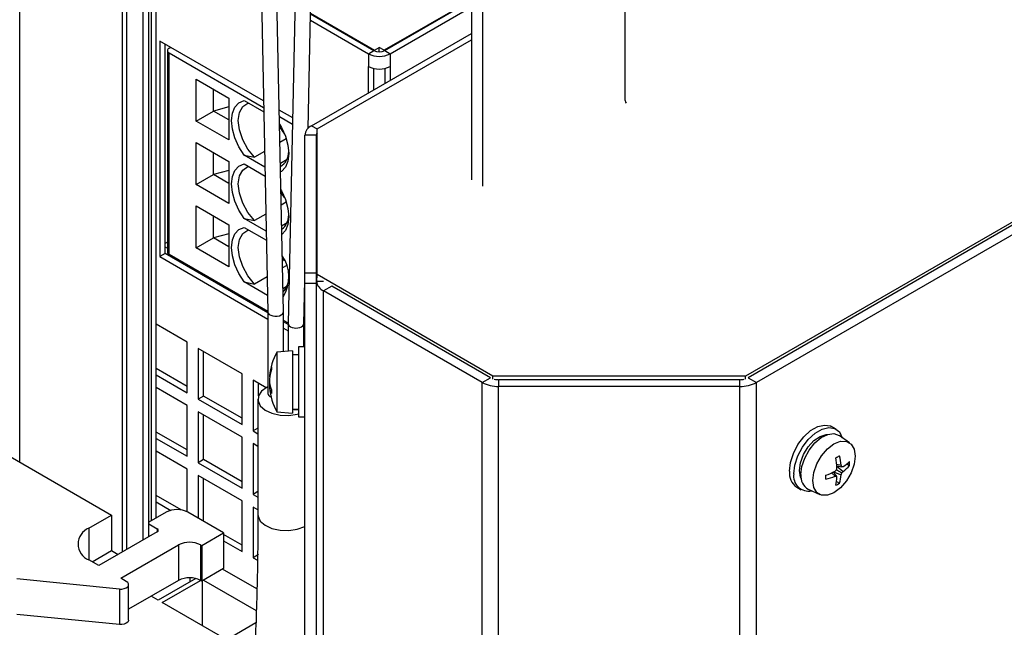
# Model space of a CAD drawing. Header units: millimetres. Extents: x 5 to 414, y 6 to 290.
# Tile 20 of 45: x 271 to 296, y 191 to 206. Entities that reach past the tile are written whole.
import ezdxf

# ---------------------------------------------------------------- set-up
doc = ezdxf.new("R2010")
doc.units = ezdxf.units.MM

msp = doc.modelspace()

# ---------------------------------------------------------------- linework, layer by layer
at = {"color": 7, "linetype": 'Continuous', "lineweight": 25}
for p, q in [((276.5945, 224.5346), (277.1318, 198.8642)), ((277.5318, 198.8698), (276.9945, 224.5394)), ((278.1945, 223.6158), (277.6572, 198.5666)), ((278.1651, 203.5916), (278.5945, 223.6108)), ((270.7378, 194.9981), (270.7378, 210.3728)), ((274.1319, 193.4878), (274.1319, 208.2502)), ((274.2491, 193.5554), (274.2491, 208.4134)), ((282.3768, 208.3904), (282.3768, 202.2663)), ((282.6596, 208.2271), (282.6596, 202.103)), ((273.3784, 207.8828), (273.3784, 192.6772)), ((273.4955, 192.7448), (273.4955, 207.7195)), ((286.3366, 204.3073), (286.3366, 207.7368)), ((273.9198, 192.9897), (273.9198, 207.4746)), ((274.0612, 193.0714), (274.0612, 207.5562)), ((282.3768, 206.9031), (280.1282, 205.605)), ((280.1423, 205.5969), (282.3768, 206.8868)), ((280.2837, 205.5152), (282.3768, 206.7235)), ((278.2283, 206.5385), (279.8595, 205.5969)), ((278.2287, 206.5546), (279.8736, 205.605)), ((278.2249, 206.3772), (279.7181, 205.5152)), ((305.2729, 206.3565), (289.4337, 197.2127)), ((305.2069, 206.2367), (289.4997, 197.1692)), ((278.2567, 203.6597), (282.3768, 206.0381)), ((305.419, 206.1143), (289.7119, 197.0468)), ((274.344, 205.8413), (274.344, 200.2889)), ((277.0181, 204.2976), (274.344, 205.8413)), ((274.4855, 200.3705), (274.4855, 205.7597)), ((278.4028, 203.5807), (282.3768, 205.8748)), ((274.5435, 205.5964), (274.5435, 200.4032)), ((274.5845, 205.6535), (274.6269, 205.678)), ((274.5845, 205.5392), (277.0216, 204.1323)), ((274.5845, 200.346), (274.5845, 205.5392)), ((279.7181, 205.5152), (279.8595, 205.5969)), ((279.7181, 205.5152), (279.7181, 205.1886)), ((279.8736, 205.605), (280.0009, 205.6785)), ((279.8736, 205.5894), (279.8736, 205.605)), ((280.1282, 205.605), (280.0009, 205.6785)), ((280.0009, 205.5631), (280.0009, 205.6785)), ((280.1282, 205.605), (280.1282, 205.5894)), ((280.1423, 205.5969), (280.2837, 205.5152)), ((280.2837, 205.5152), (280.2837, 205.1886)), ((279.7181, 204.5033), (279.7181, 205.1886)), ((280.2837, 205.1886), (280.2837, 204.8298)), ((279.8595, 204.5849), (279.8595, 205.1359)), ((280.1423, 205.1359), (280.1423, 204.7482)), ((275.2838, 203.7793), (275.2838, 204.8586)), ((275.2838, 204.8586), (276.126, 204.3725)), ((275.73, 204.0369), (275.73, 204.6011)), ((276.126, 204.3725), (276.126, 203.2931)), ((276.5185, 204.3084), (277.024, 204.0166)), ((275.2838, 203.7793), (275.73, 204.0369)), ((276.126, 204.1435), (275.73, 204.0369)), ((276.126, 203.8083), (275.73, 204.0369)), ((277.7708, 203.8631), (277.4231, 204.0638)), ((276.126, 203.2931), (275.2838, 203.7793)), ((277.4266, 203.8985), (277.7674, 203.7018)), ((278.2567, 203.6597), (278.4028, 203.5753)), ((278.381, 203.4147), (278.081, 203.4147)), ((278.081, 199.8717), (278.081, 203.4147)), ((278.1953, 203.6181), (278.166, 203.6349)), ((278.381, 199.8717), (278.381, 203.4147)), ((278.4028, 199.8252), (278.4028, 203.5807)), ((275.2838, 202.1462), (275.2838, 203.2256)), ((275.2838, 203.2256), (276.126, 202.7394)), ((277.6052, 203.3207), (277.4406, 203.2256)), ((275.73, 202.4038), (275.73, 202.968)), ((277.0538, 202.595), (276.5185, 202.904)), ((276.5185, 202.904), (276.7858, 202.8476)), ((277.0453, 202.9974), (276.7858, 202.8476)), ((276.126, 202.7394), (276.126, 201.66)), ((276.5185, 202.6753), (277.0586, 202.3636)), ((277.4517, 202.6984), (277.625, 202.7985)), ((275.2838, 202.1462), (275.73, 202.4038)), ((276.126, 202.5104), (275.73, 202.4038)), ((276.126, 202.1752), (275.73, 202.4038)), ((276.126, 201.66), (275.2838, 202.1462)), ((277.6052, 201.6876), (277.4744, 201.6121)), ((275.2838, 200.5131), (275.2838, 201.5925)), ((275.2838, 201.5925), (276.126, 201.1063)), ((277.0791, 201.3839), (276.7858, 201.2145)), ((278.3857, 199.652), (278.3857, 201.4276)), ((278.4028, 201.4276), (278.3857, 201.4276)), ((275.73, 200.7707), (275.73, 201.3349)), ((277.0884, 200.9419), (276.5185, 201.2709)), ((276.5185, 201.2709), (276.7858, 201.2145)), ((277.4854, 201.0848), (277.625, 201.1654)), ((276.126, 200.8773), (275.73, 200.7707)), ((276.126, 201.1063), (276.126, 200.027)), ((276.5185, 201.0422), (277.0932, 200.7105)), ((274.5435, 200.6576), (274.4855, 200.6242)), ((275.2838, 200.5131), (275.73, 200.7707)), ((276.126, 200.5421), (275.73, 200.7707)), ((274.4855, 200.3705), (274.344, 200.2889)), ((274.4855, 200.5375), (274.5435, 200.5041)), ((277.1318, 198.8428), (274.4855, 200.3705)), ((276.126, 200.027), (275.2838, 200.5131)), ((274.344, 200.2889), (277.1318, 198.6795)), ((277.1316, 198.8756), (274.5845, 200.346)), ((277.5618, 200.1762), (277.5029, 200.2533)), ((277.6052, 200.0545), (277.5082, 199.9985)), ((278.081, 199.8717), (278.381, 199.8717)), ((278.081, 199.5929), (278.081, 199.8717)), ((278.381, 199.8717), (278.381, 199.5929)), ((277.123, 199.2889), (276.5185, 199.6378)), ((276.5185, 199.6378), (276.7858, 199.5815)), ((277.1129, 199.7703), (276.7858, 199.5815)), ((278.0572, 198.5608), (278.081, 199.6708)), ((278.3857, 163.316), (278.3857, 199.652)), ((278.3857, 199.652), (278.5614, 199.652)), ((282.9283, 197.2127), (278.4028, 199.8252)), ((278.4028, 199.7436), (278.4028, 199.8252)), ((277.5192, 199.4712), (277.625, 199.5323)), ((278.381, 199.5929), (278.081, 199.5929)), ((278.081, 163.1752), (278.081, 199.5929)), ((278.381, 163.1752), (278.381, 199.5929)), ((278.7735, 199.5296), (278.5614, 199.4071)), ((278.5614, 163.0711), (278.5614, 199.4071)), ((282.6501, 197.0468), (278.5614, 199.4071)), ((282.8623, 197.1692), (278.7735, 199.5296)), ((277.1318, 198.8649), (277.1318, 196.7657)), ((277.5318, 197.8433), (277.5318, 198.8684)), ((277.6574, 198.5721), (277.5318, 198.6446)), ((277.6572, 198.5395), (277.5318, 198.6119)), ((275.0512, 198.0843), (274.2491, 198.5473)), ((277.5318, 198.4486), (277.6572, 198.3762)), ((277.6572, 198.5651), (277.6572, 197.8527)), ((278.0572, 197.9605), (278.0572, 198.5616)), ((278.081, 198.3275), (278.0572, 198.3413)), ((275.0512, 196.7778), (275.0512, 198.0843)), ((278.081, 198.2948), (278.0572, 198.3086)), ((278.0572, 198.1453), (278.081, 198.1316)), ((276.4654, 197.2679), (275.334, 197.921)), ((275.334, 197.921), (275.334, 196.6145)), ((275.4754, 196.6962), (275.4754, 197.8393)), ((277.761, 197.8605), (277.361, 197.8305)), ((277.361, 197.8305), (277.361, 196.2905)), ((277.761, 197.8605), (277.761, 196.2605)), ((278.081, 197.9605), (277.921, 197.9605)), ((277.921, 197.9605), (277.921, 196.1605)), ((277.921, 197.7605), (277.761, 197.7605)), ((275.0512, 196.9411), (274.2491, 197.4041)), ((278.3857, 197.4605), (278.381, 197.4605)), ((274.2491, 197.2408), (275.0512, 196.7778)), ((276.4654, 195.9614), (276.4654, 197.2679)), ((277.0857, 196.9098), (276.7482, 197.1046)), ((276.7482, 197.1046), (276.7482, 195.7981)), ((277.18, 197.1935), (277.1695, 197.1965)), ((277.1853, 197.2244), (277.1724, 197.2269)), ((282.6501, 197.0468), (282.8623, 197.1692)), ((289.4337, 197.2127), (282.9283, 197.2127)), ((282.9283, 197.1311), (282.9283, 197.2127)), ((283.0744, 197.1185), (283.0744, 196.9453)), ((289.2876, 197.1185), (283.0744, 197.1185)), ((289.2876, 196.9453), (289.2876, 197.1185)), ((289.4337, 197.1311), (289.4337, 197.2127)), ((289.4997, 197.1692), (289.7119, 197.0468)), ((275.0512, 196.4512), (274.2491, 196.9142)), ((276.8896, 196.7042), (276.8896, 197.0229)), ((277.1724, 197.0372), (277.1695, 197.0371)), ((277.1976, 196.9325), (277.1695, 196.9244)), ((277.1836, 196.9816), (277.1724, 196.9829)), ((277.2023, 196.9187), (277.1724, 196.9114)), ((282.6501, 160.3024), (282.6501, 197.0468)), ((283.0744, 160.201), (283.0744, 196.9453)), ((289.2876, 196.9453), (283.0744, 196.9453)), ((289.2876, 160.8542), (289.2876, 196.9453)), ((289.7119, 160.9556), (289.7119, 197.0468)), ((275.4754, 196.6962), (275.334, 196.6145)), ((275.334, 196.6145), (276.4654, 195.9614)), ((276.4654, 196.1247), (275.4754, 196.6962)), ((276.8726, 196.6141), (276.8726, 193.6466)), ((278.381, 196.6605), (278.3857, 196.6605)), ((275.0512, 195.1447), (275.0512, 196.4512)), ((277.761, 196.3605), (277.921, 196.3605)), ((276.4654, 195.6348), (275.334, 196.2879)), ((275.334, 196.2879), (275.334, 194.9814)), ((275.4754, 195.0631), (275.4754, 196.2063)), ((277.361, 196.2905), (277.761, 196.2605)), ((277.921, 196.1605), (278.081, 196.1605)), ((268.97, 196.0186), (273.1066, 193.6306)), ((276.8726, 195.8699), (276.7482, 195.7981)), ((276.7482, 195.7981), (276.8726, 195.7263)), ((291.7646, 195.8446), (291.6514, 195.9099)), ((275.0512, 195.308), (274.2491, 195.771)), ((274.2491, 195.6078), (275.0512, 195.1447)), ((276.4654, 194.3283), (276.4654, 195.6348)), ((292.1154, 195.4907), (291.8484, 195.6794)), ((276.8726, 195.3997), (276.7482, 195.4715)), ((276.7482, 195.4715), (276.7482, 194.165)), ((275.0512, 194.8181), (274.2491, 195.2811)), ((275.4754, 195.0631), (275.334, 194.9814)), ((276.4654, 194.4916), (275.4754, 195.0631)), ((275.0512, 193.7155), (275.0512, 194.8181)), ((275.334, 194.9814), (276.4654, 194.3283)), ((291.777, 194.7982), (291.915, 194.7185)), ((291.7824, 194.9464), (291.8984, 194.913)), ((291.7862, 194.9012), (291.915, 194.8779)), ((291.787, 194.8907), (291.9496, 194.7577)), ((292.0404, 194.9482), (292.1133, 194.9061)), ((276.4654, 194.0017), (275.334, 194.6548)), ((275.334, 194.6548), (275.334, 193.5531)), ((275.4754, 193.4714), (275.4754, 194.5732)), ((291.6513, 194.7195), (291.7383, 194.6357)), ((291.6924, 194.7387), (291.777, 194.6388)), ((291.7018, 194.7433), (291.8984, 194.6689)), ((290.7515, 194.351), (290.8646, 194.2857)), ((291.0496, 194.2957), (291.3466, 194.1588)), ((291.7787, 194.4951), (291.8516, 194.453)), ((274.8986, 193.763), (274.2491, 194.138)), ((276.8726, 194.2368), (276.7482, 194.165)), ((276.7482, 194.165), (276.8726, 194.0932)), ((274.2491, 193.9747), (274.6326, 193.7532)), ((276.4654, 192.6952), (276.4654, 194.0017)), ((276.8726, 193.7666), (276.7482, 193.8384)), ((276.7482, 193.8384), (276.7482, 192.5319)), ((272.5229, 193.2936), (273.1066, 193.6306)), ((273.1066, 193.6306), (273.1066, 192.7161)), ((274.5067, 193.7041), (274.0612, 193.4469)), ((275.9916, 193.1734), (275.0724, 193.7041)), ((272.5229, 193.2936), (272.5229, 192.4772)), ((274.0612, 193.4061), (274.2804, 193.2796)), ((274.2804, 193.2796), (274.2804, 193.1979)), ((274.2804, 193.1979), (272.7774, 192.3303)), ((275.4259, 192.8469), (275.9916, 193.1734)), ((275.9916, 193.1734), (275.9916, 192.2589)), ((276.4654, 192.8585), (275.9916, 193.132)), ((273.3431, 192.0037), (274.8319, 192.8632)), ((274.8319, 192.8632), (274.8319, 191.9487)), ((275.3976, 192.8632), (275.4259, 192.8469)), ((275.3976, 192.8632), (275.3976, 191.9487)), ((275.4259, 192.8469), (275.4259, 191.9323)), ((275.9916, 192.9687), (276.4654, 192.6952)), ((272.6078, 192.4282), (273.1066, 192.7161)), ((273.1066, 192.7161), (273.2762, 192.6182)), ((276.8896, 192.6136), (276.7482, 192.5319)), ((276.7482, 192.5319), (276.8617, 192.4664)), ((272.7774, 192.3303), (272.5229, 192.4772)), ((275.9916, 192.2589), (275.4259, 191.9323)), ((276.8436, 191.7344), (275.9633, 192.2426)), ((273.3092, 191.7266), (270.66, 191.9896)), ((273.4845, 191.9221), (273.3431, 192.0037)), ((275.2709, 191.998), (274.3016, 191.4384)), ((275.1219, 192.0163), (275.1219, 191.9119)), ((274.8319, 191.9487), (273.5431, 191.2046)), ((273.5431, 190.9259), (273.5431, 191.8404)), ((274.4077, 191.3772), (275.3976, 191.9487)), ((275.4259, 191.9323), (275.3976, 191.9487)), ((275.4401, 191.9405), (275.4401, 190.7812)), ((275.4683, 191.9568), (276.8297, 191.171)), ((273.3092, 191.7266), (273.3092, 190.8121)), ((274.3016, 191.4384), (274.1248, 191.5405)), ((276.0694, 190.4179), (274.4077, 191.3772)), ((273.3092, 190.8121), (270.66, 191.0751)), ((276.8218, 190.8523), (276.0694, 190.4179))]:
    msp.add_line(p, q, dxfattribs=at)
at = {"color": 7, "linetype": 'Continuous', "lineweight": 25, "flags": 128}
for points in [[(276.5185, 202.904), (276.3842, 203.1173), (276.2821, 203.3454), (276.2183, 203.5748), (276.1967, 203.792), (276.2183, 203.9841), (276.2821, 204.1399), (276.3842, 204.2502), (276.5185, 204.3084)], [(276.7858, 202.8476), (276.6155, 203.0571), (276.4814, 203.2991), (276.3958, 203.5516), (276.3664, 203.792), (276.3958, 203.9984), (276.4814, 204.1521), (276.6155, 204.2393), (276.6304, 204.2438)], [(277.4306, 203.7039), (277.4799, 203.6176), (277.582, 203.3895), (277.6458, 203.1601), (277.6674, 202.9429), (277.6458, 202.7508), (277.582, 202.595), (277.4799, 202.4847), (277.4565, 202.4694)], [(277.4322, 203.6273), (277.4781, 203.5551), (277.5618, 203.4424)], [(276.5185, 201.2709), (276.3842, 201.4842), (276.2821, 201.7123), (276.2183, 201.9417), (276.1967, 202.1589), (276.2183, 202.3511), (276.2821, 202.5069), (276.3842, 202.6171), (276.5185, 202.6753)], [(276.7858, 201.2145), (276.6155, 201.424), (276.4814, 201.666), (276.3958, 201.9186), (276.3664, 202.1589), (276.3958, 202.3653), (276.4814, 202.519), (276.6155, 202.6062), (276.6304, 202.6107)], [(277.4661, 202.0099), (277.4799, 201.9845), (277.582, 201.7564), (277.6458, 201.527), (277.6674, 201.3098), (277.6458, 201.1177), (277.582, 200.9619), (277.4902, 200.8592)], [(277.5618, 201.8093), (277.4781, 201.922), (277.4676, 201.9378)], [(276.5185, 199.6378), (276.3842, 199.8512), (276.2821, 200.0793), (276.2183, 200.3087), (276.1967, 200.5258), (276.2183, 200.718), (276.2821, 200.8738), (276.3842, 200.984), (276.5185, 201.0422)], [(276.7858, 199.5815), (276.6155, 199.7909), (276.4814, 200.0329), (276.3958, 200.2855), (276.3664, 200.5258), (276.3958, 200.7322), (276.4814, 200.886), (276.6155, 200.9732), (276.6304, 200.9777)], [(277.1318, 196.934), (277.1107, 196.9235), (276.9688, 196.822), (276.8881, 196.7002), (276.8766, 196.57), (276.9354, 196.4441), (277.0586, 196.3348), (277.2344, 196.2529), (277.4454, 196.2063), (277.6709, 196.1997), (277.8891, 196.2336), (277.921, 196.2424)], [(277.1724, 196.9829), (277.1761, 196.9529), (277.18, 196.9274)], [(290.5651, 194.7631), (290.5909, 194.985), (290.6661, 195.2187), (290.7847, 195.4452), (290.9371, 195.6463), (291.1109, 195.8056), (291.292, 195.9101), (291.4658, 195.9515), (291.6182, 195.9264), (291.6514, 195.9099)], [(290.6782, 194.6977), (290.704, 194.9197), (290.7792, 195.1534), (290.8979, 195.3799), (291.0502, 195.581), (291.224, 195.7402), (291.4052, 195.8448), (291.579, 195.8862), (291.7314, 195.8611), (291.85, 195.7715), (291.9251, 195.6252)], [(290.8196, 194.7794), (290.8465, 194.9805), (290.924, 195.1907), (291.0439, 195.3873), (291.1931, 195.5491), (291.3555, 195.6583), (291.5134, 195.7033), (291.5379, 195.7041)], [(290.8621, 194.6732), (290.8872, 194.8803), (290.9604, 195.098), (291.075, 195.3069), (291.2211, 195.4886), (291.3855, 195.6268), (291.5536, 195.7093), (291.7106, 195.7288), (291.8424, 195.6835), (291.8484, 195.6794)], [(291.1661, 194.5222), (291.1928, 194.7319), (291.2701, 194.9518), (291.3906, 195.1604), (291.5423, 195.3374), (291.7106, 195.4653), (291.8788, 195.5316), (292.0306, 195.5299), (292.1511, 195.4604), (292.2284, 195.3298), (292.2551, 195.1508), (292.2284, 194.9412), (292.1511, 194.7213), (292.0306, 194.5126), (291.8788, 194.3357), (291.7106, 194.2078), (291.5423, 194.1414), (291.3906, 194.1431), (291.2701, 194.2127), (291.1928, 194.3433), (291.1661, 194.5222)], [(290.8729, 194.5522), (290.8465, 194.6093), (290.8196, 194.7794)], [(276.8726, 193.6466), (276.8766, 193.6025), (276.9354, 193.4766), (277.0586, 193.3674), (277.2344, 193.2854), (277.4454, 193.2389), (277.6709, 193.2322), (277.8891, 193.2661), (278.0783, 193.3373), (278.081, 193.3387)], [(273.3092, 191.7266), (273.3721, 191.7262), (273.4321, 191.737), (273.4833, 191.7581), (273.5207, 191.7873), (273.5405, 191.8218), (273.5407, 191.8581), (273.5214, 191.8927), (273.4845, 191.9221)], [(273.5431, 190.9259), (273.5405, 190.9073), (273.5207, 190.8728), (273.4833, 190.8436), (273.4321, 190.8225), (273.3721, 190.8117), (273.3092, 190.8121)]]:
    msp.add_lwpolyline(points, dxfattribs=at)
at = {"color": 7, "linetype": 'Continuous', "lineweight": 25}
for centre, radius, start, end in [((274.6061, 205.5964), 0.0611, 110.78371, 249.2165), ((280.0009, 206.0611), 0.6148, 242.60967, 297.39033), ((280.0009, 205.8698), 0.3074, 242.60967, 297.39033), ((280.0009, 205.7345), 0.6148, 242.60967, 297.39033), ((286.457, 204.3017), 0.1205, 177.32007, 212.67765), ((278.3813, 203.3848), 0.3018, 114.37466, 174.3052), ((278.4941, 203.4128), 0.1131, 143.78651, 179.01139), ((277.2403, 202.9765), 0.4262, 300.0269, 2.37005), ((277.2273, 201.3467), 0.4391, 306.32315, 1.8736), ((274.6135, 200.4102), 0.0704, 185.69493, 245.62546), ((276.7177, 199.7659), 0.954, 327.65501, 34.74325), ((277.2114, 199.7177), 0.4548, 312.9002, 1.3035), ((278.686, 199.682), 0.3018, 185.6948, 245.62534), ((278.7635, 197.0605), 1.6, 151.23293, 174.57363), ((278.1636, 197.1135), 0.9977, 160.26436, 173.47127), ((278.3807, 197.0006), 1.2161, 161.93824, 173.50997), ((277.7757, 197.414), 0.5524, 176.22629, 183.77371), ((277.646, 197.1666), 0.4774, 172.74133, 176.4036), ((278.7142, 197.0288), 1.5456, 175.94774, 177.96142), ((278.327, 196.9892), 1.1585, 175.31145, 177.6302), ((278.327, 197.1317), 1.1585, 182.3698, 184.68855), ((283.0733, 197.6155), 0.497, 257.0709, 270.12982), ((289.2887, 197.6155), 0.497, 269.87018, 282.9291), ((278.7142, 197.0921), 1.5456, 182.03858, 184.05226), ((277.2586, 196.9373), 0.0901, 188.2385, 196.73682), ((278.7635, 197.0605), 1.6, 185.42637, 208.76707), ((277.8756, 197.1511), 0.7124, 189.21434, 203.94714), ((277.6549, 196.9915), 0.4891, 189.42727, 208.37018), ((278.3278, 196.8105), 1.1045, 177.33138, 182.66862), ((283.0571, 197.8109), 0.8657, 241.95976, 271.1441), ((289.3049, 197.8109), 0.8657, 268.8559, 298.04024), ((277.2492, 196.7867), 0.1192, 190.11608, 251.29898), ((277.8574, 196.6768), 0.3299, 253.46999, 281.12464), ((290.7412, 196.9807), 2.1325, 298.61559, 301.37904), ((289.003, 194.6899), 2.7911, 3.29092, 8.62835), ((290.4436, 194.7658), 1.4622, 5.77794, 15.64476), ((290.0944, 196.5254), 2.4113, 312.98116, 314.25061), ((289.4398, 195.3918), 2.4114, 345.74872, 347.0182), ((290.8951, 194.4146), 1.1202, 24.43105, 26.41582), ((291.5813, 197.1098), 2.2567, 278.50375, 279.39298), ((291.1837, 196.0505), 1.396, 303.27581, 311.7503), ((291.3685, 195.5627), 0.9928, 305.82338, 318.59919), ((290.8826, 194.9576), 1.2317, 357.60718, 2.39282), ((291.0074, 194.715), 0.445, 173.79991, 234.88791), ((291.0548, 194.6304), 0.3825, 169.86432, 282.08715), ((291.2429, 194.627), 0.3836, 173.08343, 239.73621), ((290.4838, 197.2549), 2.7913, 291.36981, 296.70661), ((289.369, 194.6041), 2.1325, 358.61819, 1.38181), ((291.1385, 195.9691), 1.4621, 284.35252, 294.2192), ((291.6684, 195.7538), 1.1203, 273.57779, 275.56238), ((290.3956, 194.686), 1.3962, 348.24693, 356.72127), ((289.6779, 193.8124), 2.2559, 20.59947, 21.48911), ((290.9105, 194.7697), 0.993, 341.3994, 354.17413), ((290.5001, 195.1665), 1.4842, 340.4142, 342.43303), ((290.8197, 195.7198), 1.4841, 317.56636, 319.58527), ((291.1919, 195.493), 1.2316, 297.60441, 302.39021), ((274.7895, 193.1582), 0.6148, 62.60967, 117.39033), ((272.6778, 192.8854), 0.4366, 110.78342, 249.21658), ((274.2649, 193.2388), 0.0437, 290.78342, 69.21658), ((275.1148, 192.3173), 0.6148, 62.60967, 117.39033), ((275.1148, 191.4028), 0.6148, 62.60967, 117.39033)]:
    msp.add_arc(centre, radius, start, end, dxfattribs=at)
for centre, major_axis, ratio, start_param, end_param in [((277.3318, 198.867), (0.2, 0.0021), 0.5701833, 3.1475594, 5.4918204), ((277.3318, 198.867), (0.2, 0.0021), 0.5701833, 5.4918204, 6.2891521), ((277.8572, 198.5637), (0.2, -0.0021), 0.5843058, 3.1353267, 6.2769194)]:
    msp.add_ellipse(centre, major_axis=major_axis, ratio=ratio, start_param=start_param, end_param=end_param, dxfattribs=at)
msp.add_open_spline([(276.8726, 193.6466), (276.8713, 193.3159), (276.8677, 192.3561), (276.8274, 190.7874), (276.737, 188.9509), (276.6012, 187.144), (276.4211, 185.3677), (276.1964, 183.6234), (275.9274, 181.9123), (275.6145, 180.2356), (275.2638, 178.6234), (274.9753, 177.4601), (274.8087, 176.8418), (274.7766, 176.723)], degree=3, knots=[0, 0, 0, 0, 0.054213, 0.1573067, 0.2603993, 0.3634912, 0.4665839, 0.5696791, 0.6727791, 0.7758864, 0.8790041, 0.9767379, 1, 1, 1, 1], dxfattribs=at)

doc.saveas('drawing.dxf')
